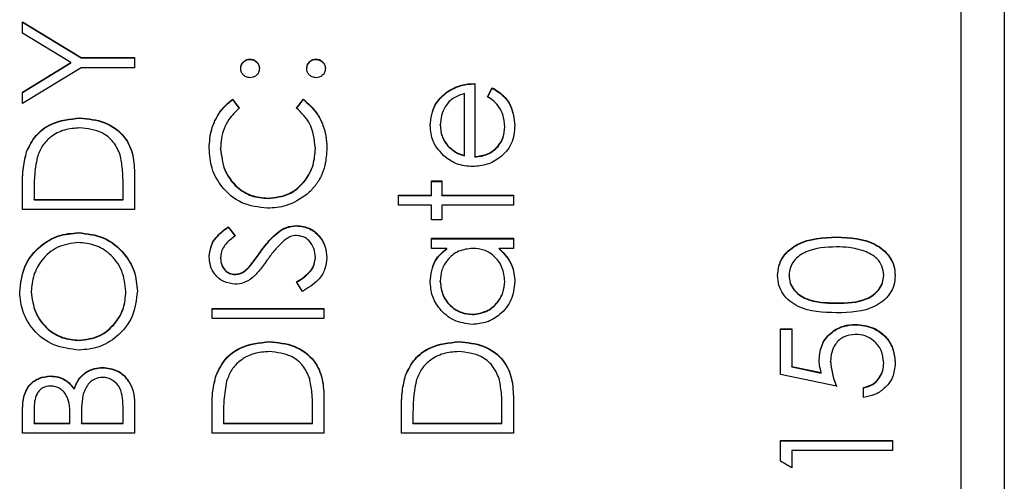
# Model space of a CAD drawing. Header units: millimetres. Extents: x 331 to 1582, y 149 to 1302.
# Tile 27 of 38: x 1401.55 to 1412.99, y 694.11 to 699.47. Entities that reach past the tile are written whole.
import ezdxf

# ---------------------------------------------------------------- set-up
doc = ezdxf.new("R2010")
doc.units = ezdxf.units.MM

msp = doc.modelspace()

# ---------------------------------------------------------------- linework, layer by layer
at = {"color": 7, "linetype": 'Continuous', "lineweight": 25}
for p, q in [((1412.988, 713.893), (1412.988, 672.893)), ((1412.488, 675.514), (1412.488, 711.483)), ((1401.588, 699.443), (1402.27, 699.027)), ((1401.588, 699.31), (1401.588, 699.443)), ((1401.588, 699.439), (1402.27, 699.023)), ((1402.147, 698.969), (1401.588, 699.31)), ((1401.588, 698.627), (1402.147, 698.969)), ((1401.588, 698.623), (1402.147, 698.965)), ((1402.147, 698.965), (1402.147, 698.969)), ((1402.27, 699.027), (1402.888, 699.027)), ((1402.27, 699.023), (1402.27, 699.027)), ((1402.27, 699.023), (1402.888, 699.023)), ((1402.888, 699.027), (1402.888, 698.91)), ((1404.23, 699.006), (1404.23, 699.01)), ((1404.996, 699.006), (1404.996, 699.01)), ((1402.27, 698.91), (1401.588, 698.494)), ((1402.888, 698.91), (1402.27, 698.91)), ((1406.838, 698.727), (1406.838, 697.878)), ((1401.588, 698.494), (1401.588, 698.627)), ((1406.508, 698.62), (1406.508, 698.624)), ((1406.721, 697.89), (1406.721, 698.61)), ((1406.988, 698.573), (1407.043, 698.677)), ((1406.988, 698.569), (1407.043, 698.673)), ((1407.043, 698.673), (1407.043, 698.677)), ((1404.027, 698.544), (1404.105, 698.442)), ((1404.027, 698.54), (1404.027, 698.544)), ((1404.027, 698.54), (1404.105, 698.438)), ((1404.771, 698.442), (1404.849, 698.544)), ((1404.771, 698.438), (1404.849, 698.54)), ((1404.849, 698.54), (1404.849, 698.544)), ((1402.255, 698.323), (1402.255, 698.327)), ((1406.438, 698.243), (1406.438, 698.247)), ((1407.188, 698.22), (1407.188, 698.224)), ((1401.635, 697.932), (1401.635, 697.936)), ((1403.888, 697.966), (1403.888, 697.97)), ((1404.988, 697.974), (1404.988, 697.978)), ((1406.527, 697.999), (1406.527, 698.003)), ((1406.721, 697.886), (1406.721, 697.89)), ((1406.838, 697.874), (1406.838, 697.878)), ((1402.888, 697.664), (1402.888, 697.262)), ((1406.338, 697.595), (1406.455, 697.595)), ((1406.338, 697.428), (1406.338, 697.595)), ((1406.338, 697.59), (1406.455, 697.59)), ((1406.455, 697.595), (1406.455, 697.428)), ((1401.588, 697.262), (1401.588, 697.524)), ((1401.721, 697.469), (1401.721, 697.378)), ((1402.755, 697.378), (1402.755, 697.527)), ((1401.721, 697.378), (1402.755, 697.378)), ((1401.721, 697.374), (1401.721, 697.378)), ((1401.721, 697.374), (1402.755, 697.374)), ((1402.755, 697.374), (1402.755, 697.378)), ((1404.439, 697.391), (1404.439, 697.395)), ((1405.955, 697.428), (1406.338, 697.428)), ((1405.955, 697.312), (1405.955, 697.428)), ((1405.955, 697.424), (1406.338, 697.424)), ((1406.338, 697.424), (1406.338, 697.428)), ((1406.455, 697.428), (1407.288, 697.428)), ((1406.455, 697.424), (1406.455, 697.428)), ((1406.455, 697.424), (1407.288, 697.424)), ((1407.288, 697.428), (1407.288, 697.312)), ((1402.888, 697.262), (1401.588, 697.262)), ((1406.338, 697.312), (1405.955, 697.312)), ((1406.338, 697.145), (1406.338, 697.312)), ((1406.455, 697.312), (1406.455, 697.145)), ((1407.288, 697.312), (1406.455, 697.312)), ((1406.455, 697.145), (1406.338, 697.145)), ((1402.238, 696.991), (1402.238, 696.995)), ((1403.975, 697.062), (1404.055, 696.956)), ((1403.975, 697.058), (1403.975, 697.062)), ((1403.975, 697.058), (1404.055, 696.952)), ((1404.77, 697.074), (1404.77, 697.078)), ((1406.338, 696.929), (1407.288, 696.929)), ((1406.338, 696.812), (1406.338, 696.929)), ((1406.338, 696.924), (1407.288, 696.924)), ((1407.288, 696.929), (1407.288, 696.812)), ((1411.039, 696.941), (1411.039, 696.945)), ((1404.35, 696.768), (1404.35, 696.772)), ((1406.514, 696.812), (1406.338, 696.812)), ((1406.514, 696.808), (1406.514, 696.812)), ((1407.288, 696.812), (1407.124, 696.812)), ((1407.124, 696.808), (1407.124, 696.812)), ((1403.888, 696.699), (1403.888, 696.703)), ((1404.988, 696.703), (1404.988, 696.707)), ((1404.221, 696.594), (1404.221, 696.598)), ((1404.053, 696.508), (1404.053, 696.512)), ((1404.837, 696.312), (1404.771, 696.422)), ((1406.438, 696.425), (1406.438, 696.43)), ((1407.188, 696.424), (1407.188, 696.428)), ((1410.488, 696.497), (1410.488, 696.501)), ((1411.588, 696.497), (1411.588, 696.501)), ((1401.688, 696.306), (1401.688, 696.31)), ((1402.788, 696.306), (1402.788, 696.31)), ((1411.038, 696.175), (1411.038, 696.179)), ((1403.788, 696.113), (1405.088, 696.113)), ((1403.788, 695.996), (1403.788, 696.113)), ((1403.788, 696.108), (1405.088, 696.108)), ((1405.088, 696.113), (1405.088, 695.996)), ((1405.088, 695.996), (1403.788, 695.996)), ((1406.812, 696.042), (1406.812, 696.046)), ((1410.388, 695.879), (1410.521, 695.879)), ((1410.388, 695.347), (1410.388, 695.879)), ((1410.388, 695.875), (1410.521, 695.875)), ((1410.521, 695.879), (1410.521, 695.438)), ((1411.263, 695.925), (1411.263, 695.929)), ((1402.243, 695.742), (1402.243, 695.746)), ((1404.455, 695.725), (1404.455, 695.73)), ((1406.655, 695.725), (1406.655, 695.73)), ((1410.971, 695.495), (1410.971, 695.5)), ((1402.519, 695.426), (1402.519, 695.43)), ((1410.521, 695.438), (1410.863, 695.368)), ((1410.521, 695.434), (1410.521, 695.438)), ((1410.521, 695.434), (1410.863, 695.364)), ((1411.588, 695.479), (1411.588, 695.483)), ((1401.91, 695.326), (1401.91, 695.33)), ((1403.835, 695.334), (1403.835, 695.338)), ((1406.035, 695.334), (1406.035, 695.338)), ((1411.038, 695.213), (1410.388, 695.347)), ((1410.863, 695.364), (1410.863, 695.368)), ((1402.187, 695.176), (1402.187, 695.18)), ((1411.355, 695.08), (1411.355, 695.197)), ((1405.088, 695.066), (1405.088, 694.664)), ((1407.288, 695.066), (1407.288, 694.664)), ((1401.721, 694.939), (1401.721, 694.78)), ((1402.755, 694.78), (1402.755, 694.946)), ((1402.888, 695.015), (1402.888, 694.664)), ((1403.788, 694.664), (1403.788, 694.926)), ((1404.955, 694.78), (1404.955, 694.93)), ((1405.988, 694.664), (1405.988, 694.926)), ((1407.155, 694.78), (1407.155, 694.93)), ((1401.588, 694.664), (1401.588, 694.917)), ((1402.138, 694.78), (1402.138, 694.859)), ((1402.271, 694.858), (1402.271, 694.78)), ((1403.921, 694.872), (1403.921, 694.78)), ((1406.121, 694.872), (1406.121, 694.78)), ((1401.721, 694.78), (1402.138, 694.78)), ((1401.721, 694.776), (1401.721, 694.78)), ((1401.721, 694.776), (1402.138, 694.776)), ((1402.138, 694.776), (1402.138, 694.78)), ((1402.271, 694.78), (1402.755, 694.78)), ((1402.271, 694.776), (1402.271, 694.78)), ((1402.271, 694.776), (1402.755, 694.776)), ((1402.755, 694.776), (1402.755, 694.78)), ((1403.921, 694.78), (1404.955, 694.78)), ((1403.921, 694.776), (1403.921, 694.78)), ((1403.921, 694.776), (1404.955, 694.776)), ((1404.955, 694.776), (1404.955, 694.78)), ((1406.121, 694.78), (1407.155, 694.78)), ((1406.121, 694.776), (1406.121, 694.78)), ((1406.121, 694.776), (1407.155, 694.776)), ((1407.155, 694.776), (1407.155, 694.78)), ((1402.888, 694.664), (1401.588, 694.664)), ((1405.088, 694.664), (1403.788, 694.664)), ((1407.288, 694.664), (1405.988, 694.664)), ((1410.388, 694.581), (1411.688, 694.581)), ((1410.388, 694.34), (1410.388, 694.581)), ((1410.388, 694.576), (1411.688, 694.576)), ((1411.688, 694.581), (1411.688, 694.464)), ((1410.521, 694.464), (1410.521, 694.264)), ((1411.688, 694.464), (1410.521, 694.464)), ((1410.521, 694.264), (1410.388, 694.34))]:
    msp.add_line(p, q, dxfattribs=at)
for points, knots in [([(1404.121, 698.902), (1404.123, 698.918), (1404.127, 698.95), (1404.157, 698.985), (1404.192, 699.007), (1404.217, 699.009), (1404.23, 699.01)], [0, 0, 0, 0, 0.279602, 0.559212, 0.779475, 1, 1, 1, 1]), ([(1404.121, 698.898), (1404.123, 698.914), (1404.127, 698.946), (1404.157, 698.981), (1404.192, 699.003), (1404.217, 699.005), (1404.23, 699.006)], [0, 0, 0, 0, 0.279602, 0.559212, 0.779475, 1, 1, 1, 1]), ([(1404.23, 699.01), (1404.246, 699.008), (1404.278, 699.005), (1404.313, 698.975), (1404.335, 698.94), (1404.337, 698.914), (1404.338, 698.902)], [0, 0, 0, 0, 0.279517, 0.559326, 0.779544, 1, 1, 1, 1]), ([(1404.23, 699.006), (1404.246, 699.004), (1404.278, 699.001), (1404.313, 698.971), (1404.335, 698.935), (1404.337, 698.91), (1404.338, 698.898)], [0, 0, 0, 0, 0.279517, 0.559326, 0.779544, 1, 1, 1, 1]), ([(1404.888, 698.902), (1404.89, 698.918), (1404.894, 698.95), (1404.923, 698.985), (1404.959, 699.007), (1404.984, 699.009), (1404.996, 699.01)], [0, 0, 0, 0, 0.2796016, 0.559212, 0.7794752, 1, 1, 1, 1]), ([(1404.888, 698.898), (1404.89, 698.914), (1404.894, 698.946), (1404.923, 698.981), (1404.959, 699.003), (1404.984, 699.005), (1404.996, 699.006)], [0, 0, 0, 0, 0.279602, 0.559212, 0.779475, 1, 1, 1, 1]), ([(1404.996, 699.01), (1405.012, 699.008), (1405.044, 699.004), (1405.08, 698.975), (1405.101, 698.939), (1405.104, 698.914), (1405.105, 698.902)], [0, 0, 0, 0, 0.2794691, 0.5593578, 0.7796739, 1, 1, 1, 1]), ([(1404.996, 699.006), (1405.012, 699.004), (1405.044, 699), (1405.08, 698.971), (1405.101, 698.935), (1405.104, 698.91), (1405.105, 698.898)], [0, 0, 0, 0, 0.279469, 0.559358, 0.779674, 1, 1, 1, 1]), ([(1404.23, 698.794), (1404.214, 698.796), (1404.182, 698.8), (1404.147, 698.829), (1404.125, 698.864), (1404.123, 698.889), (1404.121, 698.902)], [0, 0, 0, 0, 0.2795852, 0.5594544, 0.7796968, 1, 1, 1, 1]), ([(1404.338, 698.902), (1404.336, 698.886), (1404.333, 698.854), (1404.303, 698.819), (1404.267, 698.797), (1404.242, 698.795), (1404.23, 698.794)], [0, 0, 0, 0, 0.2796468, 0.5592988, 0.7796148, 1, 1, 1, 1]), ([(1404.996, 698.794), (1404.981, 698.796), (1404.949, 698.799), (1404.913, 698.829), (1404.891, 698.864), (1404.889, 698.889), (1404.888, 698.902)], [0, 0, 0, 0, 0.279576, 0.559284, 0.779552, 1, 1, 1, 1]), ([(1405.105, 698.902), (1405.103, 698.886), (1405.099, 698.854), (1405.069, 698.819), (1405.034, 698.797), (1405.009, 698.795), (1404.996, 698.794)], [0, 0, 0, 0, 0.2795812, 0.5591432, 0.7795754, 1, 1, 1, 1]), ([(1406.508, 698.624), (1406.566, 698.658), (1406.668, 698.718), (1406.786, 698.724), (1406.838, 698.727)], [0, 0, 0, 0, 0.5588968, 1, 1, 1, 1]), ([(1406.508, 698.62), (1406.566, 698.653), (1406.668, 698.714), (1406.786, 698.72), (1406.838, 698.723)], [0, 0, 0, 0, 0.5588968, 1, 1, 1, 1]), ([(1406.321, 698.241), (1406.331, 698.326), (1406.349, 698.477), (1406.46, 698.579), (1406.508, 698.624)], [0, 0, 0, 0, 0.5589188, 1, 1, 1, 1]), ([(1406.321, 698.237), (1406.331, 698.322), (1406.349, 698.473), (1406.46, 698.575), (1406.508, 698.62)], [0, 0, 0, 0, 0.558919, 1, 1, 1, 1]), ([(1406.721, 698.61), (1406.676, 698.596), (1406.587, 698.568), (1406.496, 698.468), (1406.447, 698.357), (1406.441, 698.284), (1406.438, 698.247)], [0, 0, 0, 0, 0.280138, 0.559194, 0.779598, 1, 1, 1, 1]), ([(1407.043, 698.677), (1407.086, 698.651), (1407.171, 698.598), (1407.282, 698.448), (1407.296, 698.318), (1407.305, 698.239)], [0, 0, 0, 0, 0.280919, 0.561407, 1, 1, 1, 1]), ([(1407.043, 698.673), (1407.086, 698.646), (1407.171, 698.593), (1407.282, 698.444), (1407.296, 698.314), (1407.305, 698.234)], [0, 0, 0, 0, 0.280919, 0.561407, 1, 1, 1, 1]), ([(1403.755, 697.977), (1403.76, 698.051), (1403.768, 698.174), (1403.835, 698.331), (1403.916, 698.452), (1403.99, 698.513), (1404.027, 698.544)], [0, 0, 0, 0, 0.33969, 0.55984, 0.77993, 1, 1, 1, 1]), ([(1403.755, 697.973), (1403.76, 698.047), (1403.768, 698.17), (1403.835, 698.327), (1403.916, 698.448), (1403.99, 698.509), (1404.027, 698.54)], [0, 0, 0, 0, 0.33969, 0.55984, 0.77993, 1, 1, 1, 1]), ([(1404.849, 698.544), (1404.904, 698.494), (1404.996, 698.413), (1405.074, 698.26), (1405.115, 698.122), (1405.119, 698.027), (1405.121, 697.979)], [0, 0, 0, 0, 0.339341, 0.559515, 0.77972, 1, 1, 1, 1]), ([(1404.849, 698.54), (1404.904, 698.49), (1404.996, 698.408), (1405.074, 698.256), (1405.115, 698.118), (1405.119, 698.022), (1405.121, 697.975)], [0, 0, 0, 0, 0.339341, 0.559515, 0.77972, 1, 1, 1, 1]), ([(1407.188, 698.224), (1407.183, 698.272), (1407.176, 698.351), (1407.128, 698.451), (1407.065, 698.521), (1407.014, 698.556), (1406.988, 698.573)], [0, 0, 0, 0, 0.3394652, 0.5596261, 0.7794983, 1, 1, 1, 1]), ([(1404.105, 698.442), (1404.061, 698.399), (1403.988, 698.33), (1403.926, 698.203), (1403.893, 698.088), (1403.89, 698.009), (1403.888, 697.97)], [0, 0, 0, 0, 0.339327, 0.559466, 0.779727, 1, 1, 1, 1]), ([(1404.988, 697.978), (1404.976, 698.078), (1404.954, 698.258), (1404.827, 698.386), (1404.771, 698.442)], [0, 0, 0, 0, 0.558772, 1, 1, 1, 1]), ([(1401.635, 697.936), (1401.667, 698.002), (1401.731, 698.134), (1401.95, 698.295), (1402.139, 698.315), (1402.255, 698.327)], [0, 0, 0, 0, 0.2802641, 0.5607148, 1, 1, 1, 1]), ([(1401.635, 697.932), (1401.667, 697.998), (1401.731, 698.13), (1401.95, 698.291), (1402.139, 698.311), (1402.255, 698.323)], [0, 0, 0, 0, 0.280264, 0.560715, 1, 1, 1, 1]), ([(1402.255, 698.327), (1402.352, 698.318), (1402.547, 698.299), (1402.78, 698.131), (1402.881, 697.894), (1402.886, 697.741), (1402.888, 697.664)], [0, 0, 0, 0, 0.280124, 0.559248, 0.778837, 1, 1, 1, 1]), ([(1402.255, 698.323), (1402.352, 698.314), (1402.547, 698.295), (1402.78, 698.127), (1402.881, 697.89), (1402.886, 697.737), (1402.888, 697.66)], [0, 0, 0, 0, 0.280124, 0.559248, 0.778837, 1, 1, 1, 1]), ([(1406.499, 697.87), (1406.441, 697.929), (1406.338, 698.033), (1406.327, 698.178), (1406.321, 698.241)], [0, 0, 0, 0, 0.558577, 1, 1, 1, 1]), ([(1406.438, 698.247), (1406.443, 698.197), (1406.45, 698.107), (1406.504, 698.035), (1406.527, 698.003)], [0, 0, 0, 0, 0.559458, 1, 1, 1, 1]), ([(1406.438, 698.243), (1406.443, 698.193), (1406.45, 698.103), (1406.504, 698.031), (1406.527, 697.999)], [0, 0, 0, 0, 0.559458, 1, 1, 1, 1]), ([(1407.305, 698.239), (1407.298, 698.166), (1407.285, 698.022), (1407.147, 697.867), (1406.984, 697.777), (1406.872, 697.766), (1406.816, 697.761)], [0, 0, 0, 0, 0.2798853, 0.5588589, 0.779462, 1, 1, 1, 1]), ([(1402.254, 698.211), (1402.193, 698.207), (1402.072, 698.198), (1401.919, 698.118), (1401.809, 698.003), (1401.775, 697.913), (1401.758, 697.869)], [0, 0, 0, 0, 0.280178, 0.559765, 0.779797, 1, 1, 1, 1]), ([(1402.722, 697.899), (1402.699, 697.95), (1402.654, 698.054), (1402.489, 698.185), (1402.343, 698.201), (1402.254, 698.211)], [0, 0, 0, 0, 0.280536, 0.561015, 1, 1, 1, 1]), ([(1406.838, 697.878), (1406.89, 697.884), (1406.992, 697.896), (1407.109, 697.988), (1407.178, 698.103), (1407.185, 698.184), (1407.188, 698.224)], [0, 0, 0, 0, 0.279963, 0.559359, 0.779526, 1, 1, 1, 1]), ([(1406.838, 697.874), (1406.89, 697.88), (1406.992, 697.891), (1407.109, 697.983), (1407.178, 698.099), (1407.185, 698.179), (1407.188, 698.22)], [0, 0, 0, 0, 0.279963, 0.559359, 0.779526, 1, 1, 1, 1]), ([(1401.588, 697.524), (1401.588, 697.602), (1401.588, 697.741), (1401.621, 697.877), (1401.635, 697.936)], [0, 0, 0, 0, 0.560445, 1, 1, 1, 1]), ([(1401.588, 697.52), (1401.588, 697.598), (1401.588, 697.737), (1401.621, 697.872), (1401.635, 697.932)], [0, 0, 0, 0, 0.560445, 1, 1, 1, 1]), ([(1402.755, 697.527), (1402.755, 697.597), (1402.755, 697.722), (1402.732, 697.845), (1402.722, 697.899)], [0, 0, 0, 0, 0.560426, 1, 1, 1, 1]), ([(1404.431, 697.278), (1404.329, 697.29), (1404.125, 697.314), (1403.902, 697.506), (1403.773, 697.737), (1403.761, 697.897), (1403.755, 697.977)], [0, 0, 0, 0, 0.279512, 0.55908, 0.779374, 1, 1, 1, 1]), ([(1403.888, 697.97), (1403.898, 697.887), (1403.917, 697.721), (1404.058, 697.528), (1404.243, 697.413), (1404.374, 697.401), (1404.439, 697.395)], [0, 0, 0, 0, 0.279856, 0.559519, 0.779686, 1, 1, 1, 1]), ([(1403.888, 697.966), (1403.898, 697.883), (1403.917, 697.717), (1404.058, 697.523), (1404.243, 697.408), (1404.374, 697.397), (1404.439, 697.391)], [0, 0, 0, 0, 0.279856, 0.559519, 0.779686, 1, 1, 1, 1]), ([(1404.439, 697.395), (1404.524, 697.405), (1404.692, 697.425), (1404.873, 697.587), (1404.974, 697.78), (1404.984, 697.912), (1404.988, 697.978)], [0, 0, 0, 0, 0.2794342, 0.5589213, 0.7792831, 1, 1, 1, 1]), ([(1404.439, 697.391), (1404.524, 697.401), (1404.692, 697.42), (1404.873, 697.583), (1404.974, 697.776), (1404.984, 697.908), (1404.988, 697.974)], [0, 0, 0, 0, 0.279434, 0.558921, 0.779283, 1, 1, 1, 1]), ([(1405.121, 697.979), (1405.118, 697.91), (1405.111, 697.798), (1405.058, 697.65), (1404.99, 697.535), (1404.926, 697.474), (1404.894, 697.443)], [0, 0, 0, 0, 0.339838, 0.559927, 0.779959, 1, 1, 1, 1]), ([(1406.527, 698.003), (1406.559, 697.975), (1406.617, 697.924), (1406.689, 697.9), (1406.721, 697.89)], [0, 0, 0, 0, 0.558795, 1, 1, 1, 1]), ([(1406.527, 697.999), (1406.559, 697.97), (1406.617, 697.92), (1406.689, 697.896), (1406.721, 697.886)], [0, 0, 0, 0, 0.5587953, 1, 1, 1, 1]), ([(1401.758, 697.869), (1401.745, 697.795), (1401.722, 697.663), (1401.722, 697.529), (1401.721, 697.469)], [0, 0, 0, 0, 0.5595421, 1, 1, 1, 1]), ([(1406.816, 697.761), (1406.751, 697.767), (1406.636, 697.777), (1406.541, 697.842), (1406.499, 697.87)], [0, 0, 0, 0, 0.559427, 1, 1, 1, 1]), ([(1404.894, 697.443), (1404.815, 697.389), (1404.675, 697.293), (1404.505, 697.283), (1404.431, 697.278)], [0, 0, 0, 0, 0.559029, 1, 1, 1, 1]), ([(1401.555, 696.304), (1401.566, 696.406), (1401.587, 696.609), (1401.771, 696.837), (1401.998, 696.975), (1402.158, 696.988), (1402.238, 696.995)], [0, 0, 0, 0, 0.279767, 0.559358, 0.779571, 1, 1, 1, 1]), ([(1401.555, 696.3), (1401.566, 696.402), (1401.587, 696.605), (1401.771, 696.833), (1401.998, 696.971), (1402.158, 696.984), (1402.238, 696.991)], [0, 0, 0, 0, 0.279767, 0.559358, 0.779571, 1, 1, 1, 1]), ([(1402.238, 696.995), (1402.338, 696.984), (1402.54, 696.961), (1402.764, 696.776), (1402.901, 696.552), (1402.915, 696.394), (1402.921, 696.315)], [0, 0, 0, 0, 0.27963, 0.559343, 0.779597, 1, 1, 1, 1]), ([(1402.238, 696.991), (1402.338, 696.98), (1402.54, 696.957), (1402.764, 696.772), (1402.901, 696.548), (1402.915, 696.39), (1402.921, 696.31)], [0, 0, 0, 0, 0.27963, 0.559343, 0.779597, 1, 1, 1, 1]), ([(1403.755, 696.716), (1403.761, 696.764), (1403.77, 696.845), (1403.832, 696.939), (1403.9, 697.005), (1403.95, 697.043), (1403.975, 697.062)], [0, 0, 0, 0, 0.338729, 0.558835, 0.779344, 1, 1, 1, 1]), ([(1403.755, 696.712), (1403.761, 696.76), (1403.77, 696.84), (1403.832, 696.935), (1403.9, 697.001), (1403.95, 697.039), (1403.975, 697.058)], [0, 0, 0, 0, 0.338729, 0.558835, 0.779344, 1, 1, 1, 1]), ([(1404.35, 696.772), (1404.387, 696.821), (1404.447, 696.902), (1404.548, 697), (1404.651, 697.064), (1404.73, 697.074), (1404.77, 697.078)], [0, 0, 0, 0, 0.340499, 0.560704, 0.780578, 1, 1, 1, 1]), ([(1404.35, 696.768), (1404.387, 696.817), (1404.447, 696.898), (1404.548, 696.996), (1404.651, 697.06), (1404.73, 697.069), (1404.77, 697.074)], [0, 0, 0, 0, 0.340499, 0.560704, 0.780578, 1, 1, 1, 1]), ([(1404.77, 697.078), (1404.823, 697.071), (1404.929, 697.057), (1405.043, 696.953), (1405.111, 696.833), (1405.118, 696.749), (1405.121, 696.707)], [0, 0, 0, 0, 0.279183, 0.559085, 0.779446, 1, 1, 1, 1]), ([(1404.77, 697.074), (1404.823, 697.067), (1404.929, 697.052), (1405.043, 696.949), (1405.111, 696.829), (1405.118, 696.745), (1405.121, 696.703)], [0, 0, 0, 0, 0.279183, 0.559085, 0.779446, 1, 1, 1, 1]), ([(1402.237, 696.879), (1402.155, 696.869), (1401.99, 696.849), (1401.811, 696.691), (1401.707, 696.503), (1401.695, 696.374), (1401.688, 696.31)], [0, 0, 0, 0, 0.279468, 0.55887, 0.779516, 1, 1, 1, 1]), ([(1402.788, 696.31), (1402.779, 696.392), (1402.76, 696.557), (1402.618, 696.748), (1402.432, 696.861), (1402.302, 696.873), (1402.237, 696.879)], [0, 0, 0, 0, 0.27983, 0.559389, 0.779654, 1, 1, 1, 1]), ([(1404.055, 696.956), (1404.027, 696.934), (1403.981, 696.897), (1403.925, 696.836), (1403.894, 696.772), (1403.89, 696.726), (1403.888, 696.703)], [0, 0, 0, 0, 0.340409, 0.560482, 0.78018, 1, 1, 1, 1]), ([(1404.64, 696.915), (1404.597, 696.875), (1404.521, 696.804), (1404.46, 696.719), (1404.433, 696.681)], [0, 0, 0, 0, 0.559496, 1, 1, 1, 1]), ([(1404.768, 696.962), (1404.742, 696.959), (1404.696, 696.953), (1404.657, 696.927), (1404.64, 696.915)], [0, 0, 0, 0, 0.55899, 1, 1, 1, 1]), ([(1404.988, 696.707), (1404.985, 696.742), (1404.978, 696.812), (1404.925, 696.897), (1404.85, 696.952), (1404.795, 696.958), (1404.768, 696.962)], [0, 0, 0, 0, 0.280276, 0.560148, 0.780153, 1, 1, 1, 1]), ([(1410.355, 696.497), (1410.358, 696.535), (1410.364, 696.612), (1410.432, 696.751), (1410.649, 696.927), (1410.883, 696.938), (1411.039, 696.945)], [0, 0, 0, 0, 0.1256001, 0.2511969, 0.5005813, 1, 1, 1, 1]), ([(1410.355, 696.493), (1410.358, 696.531), (1410.364, 696.607), (1410.432, 696.747), (1410.649, 696.922), (1410.883, 696.934), (1411.039, 696.941)], [0, 0, 0, 0, 0.1256, 0.251197, 0.500581, 1, 1, 1, 1]), ([(1411.039, 696.945), (1411.195, 696.938), (1411.429, 696.927), (1411.644, 696.75), (1411.712, 696.612), (1411.718, 696.535), (1411.721, 696.497)], [0, 0, 0, 0, 0.4994065, 0.7487427, 0.8743724, 1, 1, 1, 1]), ([(1411.039, 696.941), (1411.195, 696.934), (1411.429, 696.923), (1411.644, 696.746), (1411.712, 696.607), (1411.718, 696.531), (1411.721, 696.493)], [0, 0, 0, 0, 0.499407, 0.748743, 0.874372, 1, 1, 1, 1]), ([(1404.221, 696.598), (1404.246, 696.63), (1404.29, 696.687), (1404.332, 696.746), (1404.35, 696.772)], [0, 0, 0, 0, 0.559906, 1, 1, 1, 1]), ([(1404.221, 696.594), (1404.246, 696.626), (1404.29, 696.683), (1404.332, 696.742), (1404.35, 696.768)], [0, 0, 0, 0, 0.559906, 1, 1, 1, 1]), ([(1406.321, 696.428), (1406.331, 696.514), (1406.349, 696.667), (1406.463, 696.768), (1406.514, 696.812)], [0, 0, 0, 0, 0.5590621, 1, 1, 1, 1]), ([(1406.321, 696.424), (1406.331, 696.509), (1406.349, 696.663), (1406.463, 696.763), (1406.514, 696.808)], [0, 0, 0, 0, 0.559062, 1, 1, 1, 1]), ([(1406.815, 696.812), (1406.759, 696.806), (1406.646, 696.793), (1406.522, 696.688), (1406.449, 696.562), (1406.442, 696.474), (1406.438, 696.43)], [0, 0, 0, 0, 0.27966, 0.55921, 0.779487, 1, 1, 1, 1]), ([(1407.188, 696.428), (1407.181, 696.484), (1407.168, 696.595), (1407.073, 696.725), (1406.947, 696.801), (1406.859, 696.808), (1406.815, 696.812)], [0, 0, 0, 0, 0.279822, 0.559387, 0.779603, 1, 1, 1, 1]), ([(1407.124, 696.812), (1407.182, 696.75), (1407.287, 696.64), (1407.299, 696.49), (1407.305, 696.424)], [0, 0, 0, 0, 0.558763, 1, 1, 1, 1]), ([(1407.124, 696.808), (1407.182, 696.746), (1407.287, 696.636), (1407.299, 696.486), (1407.305, 696.42)], [0, 0, 0, 0, 0.558763, 1, 1, 1, 1]), ([(1411.038, 696.829), (1410.917, 696.824), (1410.737, 696.817), (1410.558, 696.695), (1410.498, 696.59), (1410.491, 696.531), (1410.488, 696.501)], [0, 0, 0, 0, 0.500072, 0.749021, 0.874598, 1, 1, 1, 1]), ([(1411.365, 696.779), (1411.305, 696.796), (1411.198, 696.826), (1411.087, 696.828), (1411.038, 696.829)], [0, 0, 0, 0, 0.559599, 1, 1, 1, 1]), ([(1411.588, 696.501), (1411.584, 696.536), (1411.575, 696.607), (1411.501, 696.717), (1411.416, 696.756), (1411.365, 696.779)], [0, 0, 0, 0, 0.280257, 0.560781, 1, 1, 1, 1]), ([(1404.058, 696.396), (1404.012, 696.401), (1403.92, 696.413), (1403.82, 696.501), (1403.764, 696.607), (1403.758, 696.68), (1403.755, 696.716)], [0, 0, 0, 0, 0.279553, 0.558798, 0.779378, 1, 1, 1, 1]), ([(1403.888, 696.703), (1403.89, 696.676), (1403.894, 696.624), (1403.935, 696.56), (1403.99, 696.519), (1404.032, 696.514), (1404.053, 696.512)], [0, 0, 0, 0, 0.280274, 0.559931, 0.77992, 1, 1, 1, 1]), ([(1403.888, 696.699), (1403.89, 696.672), (1403.894, 696.619), (1403.935, 696.556), (1403.99, 696.514), (1404.032, 696.51), (1404.053, 696.508)], [0, 0, 0, 0, 0.280274, 0.559931, 0.77992, 1, 1, 1, 1]), ([(1404.433, 696.681), (1404.403, 696.639), (1404.35, 696.563), (1404.285, 696.497), (1404.256, 696.468)], [0, 0, 0, 0, 0.560413, 1, 1, 1, 1]), ([(1404.771, 696.422), (1404.831, 696.461), (1404.914, 696.515), (1404.98, 696.625), (1404.985, 696.68), (1404.988, 696.707)], [0, 0, 0, 0, 0.559321, 0.779782, 1, 1, 1, 1]), ([(1404.771, 696.418), (1404.831, 696.457), (1404.914, 696.51), (1404.98, 696.621), (1404.985, 696.676), (1404.988, 696.703)], [0, 0, 0, 0, 0.559321, 0.779782, 1, 1, 1, 1]), ([(1405.121, 696.707), (1405.117, 696.659), (1405.107, 696.563), (1405.009, 696.415), (1404.903, 696.351), (1404.837, 696.312)], [0, 0, 0, 0, 0.27988, 0.559666, 1, 1, 1, 1]), ([(1404.053, 696.512), (1404.071, 696.514), (1404.107, 696.517), (1404.167, 696.545), (1404.2, 696.578), (1404.221, 696.598)], [0, 0, 0, 0, 0.2799464, 0.5597741, 1, 1, 1, 1]), ([(1404.053, 696.508), (1404.071, 696.51), (1404.107, 696.513), (1404.167, 696.541), (1404.2, 696.574), (1404.221, 696.594)], [0, 0, 0, 0, 0.279946, 0.559774, 1, 1, 1, 1]), ([(1404.256, 696.468), (1404.222, 696.445), (1404.162, 696.405), (1404.09, 696.398), (1404.058, 696.396)], [0, 0, 0, 0, 0.55984, 1, 1, 1, 1]), ([(1406.811, 695.929), (1406.738, 695.938), (1406.592, 695.957), (1406.434, 696.094), (1406.336, 696.256), (1406.326, 696.371), (1406.321, 696.428)], [0, 0, 0, 0, 0.279413, 0.559191, 0.779548, 1, 1, 1, 1]), ([(1406.438, 696.43), (1406.445, 696.374), (1406.458, 696.263), (1406.557, 696.136), (1406.681, 696.06), (1406.768, 696.051), (1406.812, 696.046)], [0, 0, 0, 0, 0.279767, 0.559291, 0.779719, 1, 1, 1, 1]), ([(1406.438, 696.425), (1406.445, 696.37), (1406.458, 696.258), (1406.557, 696.132), (1406.681, 696.056), (1406.768, 696.047), (1406.812, 696.042)], [0, 0, 0, 0, 0.279767, 0.559291, 0.779719, 1, 1, 1, 1]), ([(1407.305, 696.424), (1407.296, 696.351), (1407.279, 696.205), (1407.145, 696.044), (1406.983, 695.944), (1406.868, 695.934), (1406.811, 695.929)], [0, 0, 0, 0, 0.279573, 0.559333, 0.779589, 1, 1, 1, 1]), ([(1406.812, 696.046), (1406.867, 696.054), (1406.978, 696.07), (1407.102, 696.172), (1407.175, 696.297), (1407.184, 696.385), (1407.188, 696.428)], [0, 0, 0, 0, 0.279429, 0.559146, 0.77957, 1, 1, 1, 1]), ([(1406.812, 696.042), (1406.867, 696.05), (1406.978, 696.065), (1407.102, 696.168), (1407.175, 696.293), (1407.184, 696.381), (1407.188, 696.424)], [0, 0, 0, 0, 0.279429, 0.559146, 0.77957, 1, 1, 1, 1]), ([(1411.039, 696.063), (1410.883, 696.068), (1410.689, 696.074), (1410.494, 696.195), (1410.416, 696.279), (1410.364, 696.383), (1410.358, 696.459), (1410.355, 696.497)], [0, 0, 0, 0, 0.498702, 0.624177, 0.749467, 0.874745, 1, 1, 1, 1]), ([(1410.488, 696.501), (1410.491, 696.471), (1410.497, 696.411), (1410.543, 696.332), (1410.607, 696.269), (1410.765, 696.184), (1410.917, 696.181), (1411.038, 696.179)], [0, 0, 0, 0, 0.125139, 0.250418, 0.375519, 0.500847, 1, 1, 1, 1]), ([(1410.488, 696.497), (1410.491, 696.467), (1410.497, 696.407), (1410.543, 696.328), (1410.607, 696.265), (1410.765, 696.179), (1410.917, 696.177), (1411.038, 696.175)], [0, 0, 0, 0, 0.125139, 0.250418, 0.375519, 0.500847, 1, 1, 1, 1]), ([(1411.038, 696.179), (1411.16, 696.18), (1411.342, 696.182), (1411.519, 696.306), (1411.579, 696.412), (1411.585, 696.471), (1411.588, 696.501)], [0, 0, 0, 0, 0.500291, 0.749086, 0.874606, 1, 1, 1, 1]), ([(1411.038, 696.175), (1411.16, 696.176), (1411.342, 696.177), (1411.519, 696.302), (1411.579, 696.407), (1411.585, 696.467), (1411.588, 696.497)], [0, 0, 0, 0, 0.500291, 0.749086, 0.874606, 1, 1, 1, 1]), ([(1411.721, 696.497), (1411.718, 696.459), (1411.712, 696.383), (1411.644, 696.245), (1411.426, 696.075), (1411.194, 696.067), (1411.039, 696.063)], [0, 0, 0, 0, 0.1255507, 0.25109, 0.5002501, 1, 1, 1, 1]), ([(1402.244, 695.63), (1402.144, 695.642), (1401.943, 695.666), (1401.715, 695.843), (1401.578, 696.068), (1401.563, 696.225), (1401.555, 696.304)], [0, 0, 0, 0, 0.279731, 0.559327, 0.77968, 1, 1, 1, 1]), ([(1401.688, 696.31), (1401.699, 696.228), (1401.72, 696.064), (1401.865, 695.876), (1402.049, 695.764), (1402.179, 695.752), (1402.243, 695.746)], [0, 0, 0, 0, 0.2796271, 0.5593495, 0.7796302, 1, 1, 1, 1]), ([(1401.688, 696.306), (1401.699, 696.224), (1401.72, 696.06), (1401.865, 695.872), (1402.049, 695.76), (1402.179, 695.748), (1402.243, 695.742)], [0, 0, 0, 0, 0.279627, 0.55935, 0.77963, 1, 1, 1, 1]), ([(1402.243, 695.746), (1402.325, 695.756), (1402.489, 695.776), (1402.666, 695.933), (1402.772, 696.117), (1402.783, 696.246), (1402.788, 696.31)], [0, 0, 0, 0, 0.279416, 0.559077, 0.779478, 1, 1, 1, 1]), ([(1402.243, 695.742), (1402.325, 695.752), (1402.489, 695.772), (1402.666, 695.929), (1402.772, 696.113), (1402.783, 696.241), (1402.788, 696.306)], [0, 0, 0, 0, 0.279416, 0.559077, 0.779478, 1, 1, 1, 1]), ([(1402.921, 696.315), (1402.91, 696.214), (1402.888, 696.013), (1402.704, 695.789), (1402.481, 695.651), (1402.323, 695.637), (1402.244, 695.63)], [0, 0, 0, 0, 0.279663, 0.559354, 0.779636, 1, 1, 1, 1]), ([(1410.838, 695.521), (1410.845, 695.583), (1410.858, 695.707), (1410.975, 695.843), (1411.117, 695.92), (1411.215, 695.926), (1411.263, 695.929)], [0, 0, 0, 0, 0.279688, 0.559025, 0.779292, 1, 1, 1, 1]), ([(1410.838, 695.517), (1410.845, 695.579), (1410.858, 695.703), (1410.975, 695.839), (1411.117, 695.915), (1411.215, 695.922), (1411.263, 695.925)], [0, 0, 0, 0, 0.2796881, 0.5590255, 0.7792916, 1, 1, 1, 1]), ([(1411.263, 695.929), (1411.331, 695.922), (1411.466, 695.907), (1411.622, 695.79), (1411.709, 695.636), (1411.717, 695.53), (1411.721, 695.476)], [0, 0, 0, 0, 0.279864, 0.559271, 0.779424, 1, 1, 1, 1]), ([(1411.263, 695.925), (1411.331, 695.918), (1411.466, 695.902), (1411.622, 695.786), (1411.709, 695.631), (1411.717, 695.525), (1411.721, 695.472)], [0, 0, 0, 0, 0.2798641, 0.559271, 0.7794235, 1, 1, 1, 1]), ([(1403.835, 695.338), (1403.867, 695.404), (1403.931, 695.537), (1404.15, 695.697), (1404.339, 695.717), (1404.455, 695.73)], [0, 0, 0, 0, 0.2802641, 0.5607148, 1, 1, 1, 1]), ([(1403.835, 695.334), (1403.867, 695.4), (1403.931, 695.532), (1404.15, 695.693), (1404.339, 695.713), (1404.455, 695.725)], [0, 0, 0, 0, 0.280264, 0.560715, 1, 1, 1, 1]), ([(1404.455, 695.73), (1404.552, 695.72), (1404.747, 695.701), (1404.98, 695.533), (1405.081, 695.296), (1405.086, 695.143), (1405.088, 695.066)], [0, 0, 0, 0, 0.280124, 0.559248, 0.778837, 1, 1, 1, 1]), ([(1404.455, 695.725), (1404.552, 695.716), (1404.747, 695.697), (1404.98, 695.529), (1405.081, 695.292), (1405.086, 695.139), (1405.088, 695.062)], [0, 0, 0, 0, 0.280124, 0.559248, 0.778837, 1, 1, 1, 1]), ([(1406.035, 695.338), (1406.067, 695.404), (1406.131, 695.537), (1406.35, 695.697), (1406.539, 695.717), (1406.655, 695.73)], [0, 0, 0, 0, 0.280264, 0.560715, 1, 1, 1, 1]), ([(1406.035, 695.334), (1406.067, 695.4), (1406.131, 695.532), (1406.35, 695.693), (1406.539, 695.713), (1406.655, 695.725)], [0, 0, 0, 0, 0.280264, 0.560715, 1, 1, 1, 1]), ([(1406.655, 695.73), (1406.752, 695.72), (1406.947, 695.701), (1407.18, 695.533), (1407.281, 695.296), (1407.286, 695.143), (1407.288, 695.066)], [0, 0, 0, 0, 0.280124, 0.559248, 0.778837, 1, 1, 1, 1]), ([(1406.655, 695.725), (1406.752, 695.716), (1406.947, 695.697), (1407.18, 695.529), (1407.281, 695.292), (1407.286, 695.139), (1407.288, 695.062)], [0, 0, 0, 0, 0.280124, 0.559248, 0.778837, 1, 1, 1, 1]), ([(1411.258, 695.813), (1411.213, 695.808), (1411.124, 695.798), (1411.026, 695.711), (1410.978, 695.605), (1410.974, 695.535), (1410.971, 695.5)], [0, 0, 0, 0, 0.279539, 0.5586168, 0.7790473, 1, 1, 1, 1]), ([(1411.588, 695.483), (1411.582, 695.532), (1411.571, 695.629), (1411.482, 695.738), (1411.373, 695.804), (1411.297, 695.81), (1411.258, 695.813)], [0, 0, 0, 0, 0.279617, 0.559357, 0.779559, 1, 1, 1, 1]), ([(1404.454, 695.613), (1404.393, 695.609), (1404.272, 695.6), (1404.119, 695.52), (1404.009, 695.405), (1403.975, 695.316), (1403.958, 695.271)], [0, 0, 0, 0, 0.280178, 0.559765, 0.779797, 1, 1, 1, 1]), ([(1404.922, 695.301), (1404.899, 695.353), (1404.854, 695.456), (1404.689, 695.587), (1404.543, 695.603), (1404.454, 695.613)], [0, 0, 0, 0, 0.280536, 0.561015, 1, 1, 1, 1]), ([(1406.654, 695.613), (1406.593, 695.609), (1406.472, 695.6), (1406.319, 695.52), (1406.209, 695.405), (1406.175, 695.316), (1406.158, 695.271)], [0, 0, 0, 0, 0.280178, 0.559765, 0.779797, 1, 1, 1, 1]), ([(1407.122, 695.301), (1407.099, 695.353), (1407.054, 695.456), (1406.889, 695.587), (1406.743, 695.603), (1406.654, 695.613)], [0, 0, 0, 0, 0.280536, 0.561015, 1, 1, 1, 1]), ([(1410.863, 695.368), (1410.856, 695.396), (1410.842, 695.446), (1410.839, 695.498), (1410.838, 695.521)], [0, 0, 0, 0, 0.560064, 1, 1, 1, 1]), ([(1410.971, 695.5), (1410.977, 695.445), (1410.987, 695.346), (1411.023, 695.254), (1411.038, 695.213)], [0, 0, 0, 0, 0.559416, 1, 1, 1, 1]), ([(1410.971, 695.495), (1410.977, 695.44), (1410.987, 695.342), (1411.023, 695.25), (1411.038, 695.209)], [0, 0, 0, 0, 0.559416, 1, 1, 1, 1]), ([(1402.187, 695.18), (1402.203, 695.219), (1402.234, 695.296), (1402.321, 695.378), (1402.421, 695.423), (1402.486, 695.427), (1402.519, 695.43)], [0, 0, 0, 0, 0.280382, 0.559606, 0.779765, 1, 1, 1, 1]), ([(1402.187, 695.176), (1402.203, 695.215), (1402.234, 695.292), (1402.321, 695.374), (1402.421, 695.419), (1402.486, 695.423), (1402.519, 695.426)], [0, 0, 0, 0, 0.280382, 0.559606, 0.779765, 1, 1, 1, 1]), ([(1402.519, 695.43), (1402.577, 695.422), (1402.694, 695.407), (1402.818, 695.29), (1402.88, 695.152), (1402.886, 695.061), (1402.888, 695.015)], [0, 0, 0, 0, 0.279141, 0.558654, 0.779059, 1, 1, 1, 1]), ([(1402.519, 695.426), (1402.577, 695.418), (1402.694, 695.403), (1402.818, 695.286), (1402.88, 695.148), (1402.886, 695.057), (1402.888, 695.011)], [0, 0, 0, 0, 0.279141, 0.558654, 0.779059, 1, 1, 1, 1]), ([(1411.355, 695.197), (1411.392, 695.207), (1411.465, 695.227), (1411.539, 695.306), (1411.581, 695.395), (1411.586, 695.454), (1411.588, 695.483)], [0, 0, 0, 0, 0.28005, 0.559166, 0.779583, 1, 1, 1, 1]), ([(1411.355, 695.193), (1411.392, 695.203), (1411.465, 695.223), (1411.539, 695.302), (1411.581, 695.39), (1411.586, 695.449), (1411.588, 695.479)], [0, 0, 0, 0, 0.28005, 0.559166, 0.779583, 1, 1, 1, 1]), ([(1411.721, 695.476), (1411.716, 695.421), (1411.704, 695.309), (1411.605, 695.184), (1411.484, 695.106), (1411.398, 695.089), (1411.355, 695.08)], [0, 0, 0, 0, 0.279625, 0.559019, 0.77938, 1, 1, 1, 1]), ([(1401.588, 694.917), (1401.589, 694.973), (1401.592, 695.084), (1401.658, 695.23), (1401.779, 695.315), (1401.867, 695.325), (1401.91, 695.33)], [0, 0, 0, 0, 0.281317, 0.559922, 0.779935, 1, 1, 1, 1]), ([(1401.588, 694.913), (1401.589, 694.969), (1401.592, 695.079), (1401.658, 695.226), (1401.779, 695.311), (1401.867, 695.321), (1401.91, 695.326)], [0, 0, 0, 0, 0.281317, 0.559922, 0.779935, 1, 1, 1, 1]), ([(1401.91, 695.33), (1401.941, 695.328), (1402.002, 695.323), (1402.107, 695.28), (1402.156, 695.218), (1402.187, 695.18)], [0, 0, 0, 0, 0.280867, 0.561527, 1, 1, 1, 1]), ([(1401.91, 695.326), (1401.941, 695.324), (1402.002, 695.319), (1402.107, 695.276), (1402.156, 695.214), (1402.187, 695.176)], [0, 0, 0, 0, 0.280867, 0.561527, 1, 1, 1, 1]), ([(1402.519, 695.313), (1402.487, 695.309), (1402.423, 695.302), (1402.331, 695.226), (1402.303, 695.148), (1402.287, 695.101)], [0, 0, 0, 0, 0.279944, 0.560429, 1, 1, 1, 1]), ([(1402.755, 694.946), (1402.755, 695.031), (1402.755, 695.159), (1402.655, 695.271), (1402.581, 695.308), (1402.54, 695.312), (1402.519, 695.313)], [0, 0, 0, 0, 0.49936, 0.748736, 0.874399, 1, 1, 1, 1]), ([(1403.788, 694.926), (1403.788, 695.004), (1403.788, 695.143), (1403.821, 695.279), (1403.835, 695.338)], [0, 0, 0, 0, 0.560445, 1, 1, 1, 1]), ([(1403.788, 694.922), (1403.788, 695), (1403.788, 695.139), (1403.821, 695.275), (1403.835, 695.334)], [0, 0, 0, 0, 0.5604447, 1, 1, 1, 1]), ([(1403.958, 695.271), (1403.945, 695.197), (1403.922, 695.065), (1403.922, 694.931), (1403.921, 694.872)], [0, 0, 0, 0, 0.559542, 1, 1, 1, 1]), ([(1404.955, 694.93), (1404.955, 694.999), (1404.955, 695.124), (1404.932, 695.247), (1404.922, 695.301)], [0, 0, 0, 0, 0.560426, 1, 1, 1, 1]), ([(1405.988, 694.926), (1405.988, 695.004), (1405.988, 695.143), (1406.021, 695.279), (1406.035, 695.338)], [0, 0, 0, 0, 0.560445, 1, 1, 1, 1]), ([(1405.988, 694.922), (1405.988, 695), (1405.988, 695.139), (1406.021, 695.275), (1406.035, 695.334)], [0, 0, 0, 0, 0.5604447, 1, 1, 1, 1]), ([(1406.158, 695.271), (1406.145, 695.197), (1406.122, 695.065), (1406.122, 694.931), (1406.121, 694.872)], [0, 0, 0, 0, 0.559542, 1, 1, 1, 1]), ([(1407.155, 694.93), (1407.155, 694.999), (1407.155, 695.124), (1407.132, 695.247), (1407.122, 695.301)], [0, 0, 0, 0, 0.5604262, 1, 1, 1, 1]), ([(1401.913, 695.213), (1401.881, 695.21), (1401.832, 695.204), (1401.783, 695.163), (1401.727, 695.085), (1401.724, 695.004), (1401.721, 694.939)], [0, 0, 0, 0, 0.249284, 0.374925, 0.500645, 1, 1, 1, 1]), ([(1402.138, 694.859), (1402.138, 694.94), (1402.138, 695.042), (1402.072, 695.143), (1402.027, 695.182), (1401.972, 695.209), (1401.932, 695.212), (1401.913, 695.213)], [0, 0, 0, 0, 0.498607, 0.624009, 0.749401, 0.874736, 1, 1, 1, 1]), ([(1402.287, 695.101), (1402.281, 695.056), (1402.271, 694.975), (1402.271, 694.894), (1402.271, 694.858)], [0, 0, 0, 0, 0.559734, 1, 1, 1, 1])]:
    msp.add_open_spline(points, degree=3, knots=knots, dxfattribs=at)

doc.saveas('drawing.dxf')
